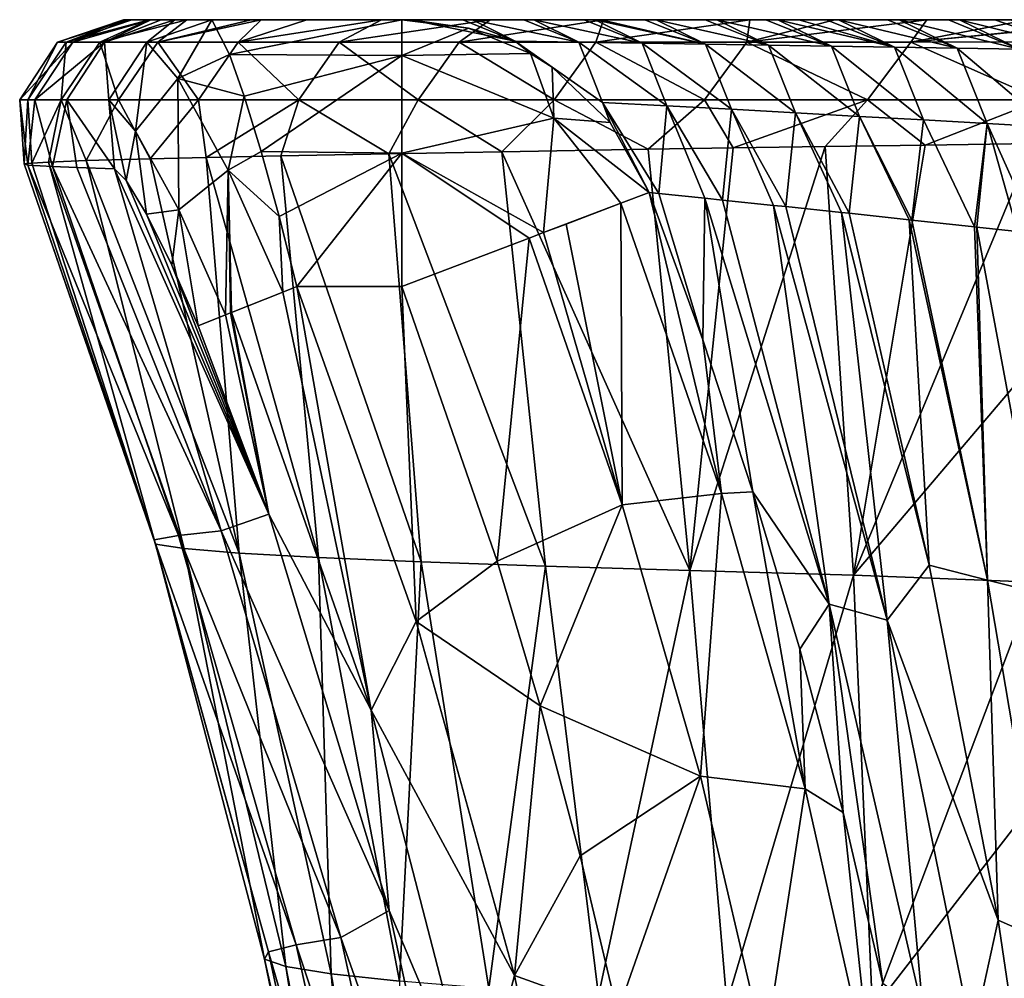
# Model space of a CAD drawing. Header units: millimetres. Extents: x -350 to 350, y 0 to 877.
# Tile 36 of 63: x -350 to -258, y 570 to 660. Entities that reach past the tile are written whole.
import ezdxf

# ---------------------------------------------------------------- set-up
doc = ezdxf.new("R2010")
doc.units = ezdxf.units.MM
doc.header["$LTSCALE"] = 41.718519
for name, color, linetype in [('38', 7, 'CONTINUOUS'), ('40', 7, 'CONTINUOUS'), ('42', 7, 'CONTINUOUS'), ('43', 7, 'CONTINUOUS'), ('46', 7, 'CONTINUOUS'), ('49', 7, 'CONTINUOUS'), ('50', 7, 'CONTINUOUS'), ('51', 7, 'CONTINUOUS'), ('59', 7, 'CONTINUOUS'), ('60', 7, 'CONTINUOUS'), ('61', 7, 'CONTINUOUS')]:
    doc.layers.add(name, color=color, linetype=linetype)

msp = doc.modelspace()

# ---------------------------------------------------------------- linework, layer by layer
at = {"layer": '38', "linetype": 'Continuous'}
for points in [[(-304.784, 647.635, -394.41), (-300.716, 608.8, -379.096), (-315.368, 647.448, -362.345), (-304.784, 647.635, -394.41)], [(-291.097, 647.859, -431.281), (-287.171, 608.387, -419.329), (-304.784, 647.635, -394.41), (-291.097, 647.859, -431.281)], [(-287.171, 608.387, -419.329), (-300.716, 608.8, -379.096), (-304.784, 647.635, -394.41), (-287.171, 608.387, -419.329)], [(-283.136, 647.982, -451.04), (-287.171, 608.387, -419.329), (-291.097, 647.859, -431.281), (-283.136, 647.982, -451.04)], [(-271.858, 607.974, -459.626), (-287.171, 608.387, -419.329), (-274.505, 648.112, -471.397), (-271.858, 607.974, -459.626)], [(-274.505, 648.112, -471.397), (-287.171, 608.387, -419.329), (-283.136, 647.982, -451.04), (-274.505, 648.112, -471.397)], [(-265.149, 648.248, -492.439), (-271.858, 607.974, -459.626), (-274.505, 648.112, -471.397), (-265.149, 648.248, -492.439)], [(-254.962, 627.844, -506.838), (-271.858, 607.974, -459.626), (-255.046, 648.39, -514.184), (-254.962, 627.844, -506.838)], [(-255.046, 648.39, -514.184), (-271.858, 607.974, -459.626), (-265.149, 648.248, -492.439), (-255.046, 648.39, -514.184)], [(-347.255, 646.662, -204.092), (-337.238, 610.865, -176.105), (-348.834, 646.571, -181.043), (-347.255, 646.662, -204.092)], [(-343.74, 646.799, -235.962), (-334.541, 610.452, -217.211), (-347.255, 646.662, -204.092), (-343.74, 646.799, -235.962)], [(-334.541, 610.452, -217.211), (-337.238, 610.865, -176.105), (-347.255, 646.662, -204.092), (-334.541, 610.452, -217.211)], [(-337.729, 646.973, -273.141), (-329.406, 610.039, -257.984), (-343.74, 646.799, -235.962), (-337.729, 646.973, -273.141)], [(-329.406, 610.039, -257.984), (-334.541, 610.452, -217.211), (-343.74, 646.799, -235.962), (-329.406, 610.039, -257.984)], [(-332.503, 647.1, -298.419), (-329.406, 610.039, -257.984), (-337.729, 646.973, -273.141), (-332.503, 647.1, -298.419)], [(-325.505, 647.251, -327.05), (-321.968, 609.626, -298.503), (-332.503, 647.1, -298.419), (-325.505, 647.251, -327.05)], [(-321.968, 609.626, -298.503), (-329.406, 610.039, -257.984), (-332.503, 647.1, -298.419), (-321.968, 609.626, -298.503)], [(-315.368, 647.448, -362.345), (-312.36, 609.213, -338.847), (-325.505, 647.251, -327.05), (-315.368, 647.448, -362.345)], [(-312.36, 609.213, -338.847), (-321.968, 609.626, -298.503), (-325.505, 647.251, -327.05), (-312.36, 609.213, -338.847)], [(-300.716, 608.8, -379.096), (-312.36, 609.213, -338.847), (-315.368, 647.448, -362.345), (-300.716, 608.8, -379.096)], [(-348.834, 646.571, -181.043), (-337.238, 610.865, -176.105), (-349.527, 646.5, -161.647), (-348.834, 646.571, -181.043)], [(-337.238, 610.865, -176.105), (-337.365, 611.277, -134.588), (-349.527, 646.5, -161.647), (-337.238, 610.865, -176.105)], [(-349.527, 646.5, -161.647), (-337.365, 611.277, -134.588), (-349.201, 646.371, -123.341), (-349.527, 646.5, -161.647)], [(-337.365, 611.277, -134.588), (-335.076, 611.69, -92.694), (-349.201, 646.371, -123.341), (-337.365, 611.277, -134.588)], [(-349.201, 646.371, -123.341), (-335.076, 611.69, -92.694), (-346.899, 646.237, -83.742), (-349.201, 646.371, -123.341)], [(-335.076, 611.69, -92.694), (-331.1, 612.103, -50.687), (-346.899, 646.237, -83.742), (-335.076, 611.69, -92.694)], [(-346.899, 646.237, -83.742), (-331.1, 612.103, -50.687), (-344.621, 646.148, -57.765), (-346.899, 646.237, -83.742)], [(-331.1, 612.103, -50.687), (-341.093, 646.028, -24.006), (-344.621, 646.148, -57.765), (-331.1, 612.103, -50.687)], [(-339.987, 644.921, -18.324), (-341.093, 646.028, -24.006), (-326.632, 613.666, -8.835), (-339.987, 644.921, -18.324)], [(-326.632, 613.666, -8.835), (-341.093, 646.028, -24.006), (-331.1, 612.103, -50.687), (-326.632, 613.666, -8.835)], [(-338.09, 641.786, -13.452), (-339.987, 644.921, -18.324), (-326.632, 613.666, -8.835), (-338.09, 641.786, -13.452)], [(-335.695, 637.008, -10.113), (-338.09, 641.786, -13.452), (-326.632, 613.666, -8.835), (-335.695, 637.008, -10.113)], [(-333.24, 631.319, -8.909), (-335.695, 637.008, -10.113), (-326.632, 613.666, -8.835), (-333.24, 631.319, -8.909)], [(-254.911, 607.321, -499.987), (-271.858, 607.974, -459.626), (-254.962, 627.844, -506.838), (-254.911, 607.321, -499.987)], [(-326.632, 613.666, -8.835), (-331.1, 612.103, -50.687), (-315.365, 576.545, -8.74), (-326.632, 613.666, -8.835)], [(-335.076, 611.69, -92.694), (-337.365, 611.277, -134.588), (-324.055, 573.348, -90.437), (-335.076, 611.69, -92.694)], [(-331.1, 612.103, -50.687), (-335.076, 611.69, -92.694), (-319.889, 574.029, -49.527), (-331.1, 612.103, -50.687)], [(-335.076, 611.69, -92.694), (-324.055, 573.348, -90.437), (-319.889, 574.029, -49.527), (-335.076, 611.69, -92.694)], [(-315.365, 576.545, -8.74), (-331.1, 612.103, -50.687), (-319.889, 574.029, -49.527), (-315.365, 576.545, -8.74)], [(-337.365, 611.277, -134.588), (-337.238, 610.865, -176.105), (-326.66, 572.667, -131.243), (-337.365, 611.277, -134.588)], [(-337.365, 611.277, -134.588), (-326.66, 572.667, -131.243), (-324.055, 573.348, -90.437), (-337.365, 611.277, -134.588)], [(-337.238, 610.865, -176.105), (-334.541, 610.452, -217.211), (-327.032, 571.985, -171.701), (-337.238, 610.865, -176.105)], [(-337.238, 610.865, -176.105), (-327.032, 571.985, -171.701), (-326.66, 572.667, -131.243), (-337.238, 610.865, -176.105)], [(-334.541, 610.452, -217.211), (-329.406, 610.039, -257.984), (-325.031, 571.304, -211.778), (-334.541, 610.452, -217.211)], [(-334.541, 610.452, -217.211), (-325.031, 571.304, -211.778), (-327.032, 571.985, -171.701), (-334.541, 610.452, -217.211)], [(-329.406, 610.039, -257.984), (-321.968, 609.626, -298.503), (-320.778, 570.623, -251.548), (-329.406, 610.039, -257.984)], [(-329.406, 610.039, -257.984), (-320.778, 570.623, -251.548), (-325.031, 571.304, -211.778), (-329.406, 610.039, -257.984)], [(-321.968, 609.626, -298.503), (-312.36, 609.213, -338.847), (-314.397, 569.941, -291.083), (-321.968, 609.626, -298.503)], [(-321.968, 609.626, -298.503), (-314.397, 569.941, -291.083), (-320.778, 570.623, -251.548), (-321.968, 609.626, -298.503)], [(-312.36, 609.213, -338.847), (-306.012, 569.26, -330.457), (-314.397, 569.941, -291.083), (-312.36, 609.213, -338.847)], [(-312.36, 609.213, -338.847), (-300.716, 608.8, -379.096), (-306.012, 569.26, -330.457), (-312.36, 609.213, -338.847)], [(-300.716, 608.8, -379.096), (-295.747, 568.579, -369.744), (-306.012, 569.26, -330.457), (-300.716, 608.8, -379.096)], [(-300.716, 608.8, -379.096), (-287.171, 608.387, -419.329), (-295.747, 568.579, -369.744), (-300.716, 608.8, -379.096)], [(-287.171, 608.387, -419.329), (-283.725, 567.898, -409.016), (-295.747, 568.579, -369.744), (-287.171, 608.387, -419.329)], [(-287.171, 608.387, -419.329), (-271.858, 607.974, -459.626), (-283.725, 567.898, -409.016), (-287.171, 608.387, -419.329)], [(-271.858, 607.974, -459.626), (-270.071, 567.216, -448.346), (-283.725, 567.898, -409.016), (-271.858, 607.974, -459.626)], [(-271.858, 607.974, -459.626), (-254.911, 607.321, -499.987), (-270.071, 567.216, -448.346), (-271.858, 607.974, -459.626)], [(-270.071, 567.216, -448.346), (-254.911, 607.321, -499.987), (-254.893, 586.796, -493.621), (-270.071, 567.216, -448.346)], [(-254.908, 566.284, -487.739), (-270.071, 567.216, -448.346), (-254.893, 586.796, -493.621), (-254.908, 566.284, -487.739)], [(-306.677, 536.679, -8.722), (-315.365, 576.545, -8.74), (-319.889, 574.029, -49.527), (-306.677, 536.679, -8.722)], [(-324.055, 573.348, -90.437), (-311.491, 535.439, -48.547), (-319.889, 574.029, -49.527), (-324.055, 573.348, -90.437)], [(-311.491, 535.439, -48.547), (-306.677, 536.679, -8.722), (-319.889, 574.029, -49.527), (-311.491, 535.439, -48.547)], [(-326.66, 572.667, -131.243), (-315.604, 534.522, -88.516), (-324.055, 573.348, -90.437), (-326.66, 572.667, -131.243)], [(-315.604, 534.522, -88.516), (-311.491, 535.439, -48.547), (-324.055, 573.348, -90.437), (-315.604, 534.522, -88.516)], [(-327.032, 571.985, -171.701), (-318.282, 533.604, -128.388), (-326.66, 572.667, -131.243), (-327.032, 571.985, -171.701)], [(-318.91, 532.687, -167.94), (-318.282, 533.604, -128.388), (-327.032, 571.985, -171.701), (-318.91, 532.687, -167.94)], [(-325.031, 571.304, -211.778), (-318.91, 532.687, -167.94), (-327.032, 571.985, -171.701), (-325.031, 571.304, -211.778)], [(-318.282, 533.604, -128.388), (-315.604, 534.522, -88.516), (-326.66, 572.667, -131.243), (-318.282, 533.604, -128.388)], [(-317.361, 531.77, -207.143), (-318.91, 532.687, -167.94), (-325.031, 571.304, -211.778), (-317.361, 531.77, -207.143)], [(-320.778, 570.623, -251.548), (-317.361, 531.77, -207.143), (-325.031, 571.304, -211.778), (-320.778, 570.623, -251.548)], [(-313.746, 530.853, -246.064), (-317.361, 531.77, -207.143), (-320.778, 570.623, -251.548), (-313.746, 530.853, -246.064)], [(-314.397, 569.941, -291.083), (-313.746, 530.853, -246.064), (-320.778, 570.623, -251.548), (-314.397, 569.941, -291.083)]]:
    msp.add_3dface(points, dxfattribs=at)
at = {"layer": '40', "linetype": 'Continuous'}
for points in [[(-290.098, 643.718, -27.777), (-291.003, 643.81, -21.688), (-285.975, 630.022, -21.866), (-290.098, 643.718, -27.777)], [(-285.784, 643.276, -56.851), (-290.098, 643.718, -27.777), (-285.975, 630.022, -21.866), (-285.784, 643.276, -56.851)], [(-281.269, 615.782, -22.039), (-285.784, 643.276, -56.851), (-285.975, 630.022, -21.866), (-281.269, 615.782, -22.039)], [(-274.133, 605.263, -55.41), (-285.784, 643.276, -56.851), (-281.269, 615.782, -22.039), (-274.133, 605.263, -55.41)], [(-285.784, 643.276, -56.851), (-274.133, 605.263, -55.41), (-284.117, 643.104, -68.11), (-285.784, 643.276, -56.851)], [(-274.133, 605.263, -55.41), (-279.359, 642.609, -100.335), (-284.117, 643.104, -68.11), (-274.133, 605.263, -55.41)], [(-274.133, 605.263, -55.41), (-268.7, 603.763, -97.803), (-279.359, 642.609, -100.335), (-274.133, 605.263, -55.41)], [(-268.7, 603.763, -97.803), (-278.176, 642.485, -108.369), (-279.359, 642.609, -100.335), (-268.7, 603.763, -97.803)], [(-272.98, 641.936, -143.733), (-278.176, 642.485, -108.369), (-268.7, 603.763, -97.803), (-272.98, 641.936, -143.733)], [(-264.757, 608.887, -140.723), (-272.271, 641.861, -148.567), (-272.98, 641.936, -143.733), (-264.757, 608.887, -140.723)], [(-264.757, 608.887, -140.723), (-272.98, 641.936, -143.733), (-268.7, 603.763, -97.803), (-264.757, 608.887, -140.723)], [(-266.629, 641.258, -187.165), (-272.271, 641.861, -148.567), (-264.757, 608.887, -140.723), (-266.629, 641.258, -187.165)], [(-266.629, 641.258, -187.165), (-259.293, 607.506, -183.175), (-266.39, 641.233, -188.8), (-266.629, 641.258, -187.165)], [(-259.293, 607.506, -183.175), (-266.629, 641.258, -187.165), (-264.757, 608.887, -140.723), (-259.293, 607.506, -183.175)], [(-259.293, 607.506, -183.175), (-260.526, 640.6, -229.113), (-266.39, 641.233, -188.8), (-259.293, 607.506, -183.175)], [(-260.298, 640.575, -230.685), (-260.526, 640.6, -229.113), (-259.293, 607.506, -183.175), (-260.298, 640.575, -230.685)], [(-260.298, 640.575, -230.685), (-253.892, 606.144, -225.571), (-256.474, 640.16, -257.089), (-260.298, 640.575, -230.685)], [(-253.892, 606.144, -225.571), (-260.298, 640.575, -230.685), (-259.293, 607.506, -183.175), (-253.892, 606.144, -225.571)], [(-276.887, 601.036, -22.206), (-274.133, 605.263, -55.41), (-281.269, 615.782, -22.039), (-276.887, 601.036, -22.206)], [(-258.29, 575.642, -137.91), (-264.757, 608.887, -140.723), (-268.7, 603.763, -97.803), (-258.29, 575.642, -137.91)], [(-258.29, 575.642, -137.91), (-259.293, 607.506, -183.175), (-264.757, 608.887, -140.723), (-258.29, 575.642, -137.91)], [(-253.562, 573.569, -179.472), (-253.892, 606.144, -225.571), (-259.293, 607.506, -183.175), (-253.562, 573.569, -179.472)], [(-253.562, 573.569, -179.472), (-259.293, 607.506, -183.175), (-258.29, 575.642, -137.91), (-253.562, 573.569, -179.472)], [(-272.834, 585.723, -22.366), (-274.133, 605.263, -55.41), (-276.887, 601.036, -22.206), (-272.834, 585.723, -22.366)], [(-265.316, 566.975, -54.156), (-274.133, 605.263, -55.41), (-269.111, 569.753, -22.517), (-265.316, 566.975, -54.156)], [(-274.133, 605.263, -55.41), (-265.316, 566.975, -54.156), (-268.7, 603.763, -97.803), (-274.133, 605.263, -55.41)], [(-269.111, 569.753, -22.517), (-274.133, 605.263, -55.41), (-272.834, 585.723, -22.366), (-269.111, 569.753, -22.517)], [(-265.316, 566.975, -54.156), (-260.695, 564.651, -95.565), (-268.7, 603.763, -97.803), (-265.316, 566.975, -54.156)], [(-260.695, 564.651, -95.565), (-258.29, 575.642, -137.91), (-268.7, 603.763, -97.803), (-260.695, 564.651, -95.565)], [(-253.374, 542.294, -135.473), (-258.29, 575.642, -137.91), (-260.695, 564.651, -95.565), (-253.374, 542.294, -135.473)], [(-253.374, 542.294, -135.473), (-253.562, 573.569, -179.472), (-258.29, 575.642, -137.91), (-253.374, 542.294, -135.473)]]:
    msp.add_3dface(points, dxfattribs=at)
at = {"layer": '42', "linetype": 'Continuous'}
for points in [[(-340.237, 660, -157.437), (-324.339, 660, -189.806), (-340.159, 660, -161.567), (-340.237, 660, -157.437)], [(-324.339, 660, -189.806), (-340.237, 660, -157.437), (-295.486, 660, -156.078), (-324.339, 660, -189.806)], [(-295.486, 660, -156.078), (-340.237, 660, -157.437), (-309.182, 660, -128.003), (-295.486, 660, -156.078)], [(-309.182, 660, -128.003), (-340.237, 660, -157.437), (-339.891, 660, -123.745), (-309.182, 660, -128.003)], [(-340.159, 660, -161.567), (-324.339, 660, -189.806), (-339.445, 660, -180.706), (-340.159, 660, -161.567)], [(-322.877, 660, -99.922), (-309.182, 660, -128.003), (-339.891, 660, -123.745), (-322.877, 660, -99.922)], [(-337.665, 660, -84.498), (-322.877, 660, -99.922), (-339.891, 660, -123.745), (-337.665, 660, -84.498)], [(-339.445, 660, -180.706), (-324.339, 660, -189.806), (-337.845, 660, -203.502), (-339.445, 660, -180.706)], [(-324.339, 660, -189.806), (-308.548, 660, -222.183), (-337.845, 660, -203.502), (-324.339, 660, -189.806)], [(-337.845, 660, -203.502), (-308.548, 660, -222.183), (-334.301, 660, -235.059), (-337.845, 660, -203.502)], [(-336.71, 660, -72.734), (-322.877, 660, -99.922), (-337.665, 660, -84.498), (-336.71, 660, -72.734)], [(-322.877, 660, -99.922), (-336.71, 660, -72.734), (-307.539, 660, -71.386), (-322.877, 660, -99.922)], [(-307.539, 660, -71.386), (-336.71, 660, -72.734), (-308.443, 660, -65.049), (-307.539, 660, -71.386)], [(-308.443, 660, -65.049), (-336.71, 660, -72.734), (-335.437, 660, -58.671), (-308.443, 660, -65.049)], [(-313.294, 660, -31.083), (-308.443, 660, -65.049), (-335.437, 660, -58.671), (-313.294, 660, -31.083)], [(-331.97, 660, -25), (-313.294, 660, -31.083), (-335.437, 660, -58.671), (-331.97, 660, -25)], [(-308.548, 660, -222.183), (-292.757, 660, -254.559), (-334.301, 660, -235.059), (-308.548, 660, -222.183)], [(-334.301, 660, -235.059), (-292.757, 660, -254.559), (-328.29, 660, -271.762), (-334.301, 660, -235.059)], [(-314.164, 660, -25), (-313.294, 660, -31.083), (-331.97, 660, -25), (-314.164, 660, -25)], [(-292.757, 660, -254.559), (-327.347, 660, -276.612), (-328.29, 660, -271.762), (-292.757, 660, -254.559)], [(-327.347, 660, -276.612), (-310.096, 660, -311.888), (-323.067, 660, -296.758), (-327.347, 660, -276.612)], [(-310.096, 660, -311.888), (-327.347, 660, -276.612), (-276.969, 660, -286.903), (-310.096, 660, -311.888)], [(-276.969, 660, -286.903), (-327.347, 660, -276.612), (-292.757, 660, -254.559), (-276.969, 660, -286.903)], [(-308.548, 660, -222.183), (-324.339, 660, -189.806), (-290.348, 660, -192.291), (-308.548, 660, -222.183)], [(-290.348, 660, -192.291), (-324.339, 660, -189.806), (-291.401, 660, -184.862), (-290.348, 660, -192.291)], [(-291.401, 660, -184.862), (-324.339, 660, -189.806), (-295.486, 660, -156.078), (-291.401, 660, -184.862)], [(-323.067, 660, -296.758), (-310.096, 660, -311.888), (-316.056, 660, -325.164), (-323.067, 660, -296.758)], [(-309.182, 660, -128.003), (-322.877, 660, -99.922), (-301.797, 660, -111.688), (-309.182, 660, -128.003)], [(-301.797, 660, -111.688), (-322.877, 660, -99.922), (-302.745, 660, -105.03), (-301.797, 660, -111.688)], [(-302.745, 660, -105.03), (-322.877, 660, -99.922), (-307.539, 660, -71.386), (-302.745, 660, -105.03)], [(-310.096, 660, -311.888), (-292.934, 660, -347.075), (-316.056, 660, -325.164), (-310.096, 660, -311.888)], [(-316.056, 660, -325.164), (-292.934, 660, -347.075), (-305.9, 660, -360.24), (-316.056, 660, -325.164)], [(-292.934, 660, -347.075), (-310.096, 660, -311.888), (-273.26, 660, -313.213), (-292.934, 660, -347.075)], [(-273.26, 660, -313.213), (-310.096, 660, -311.888), (-274.382, 660, -305.249), (-273.26, 660, -313.213)], [(-274.382, 660, -305.249), (-310.096, 660, -311.888), (-276.969, 660, -286.903), (-274.382, 660, -305.249)], [(-295.486, 660, -156.078), (-309.182, 660, -128.003), (-296.067, 660, -151.987), (-295.486, 660, -156.078)], [(-296.067, 660, -151.987), (-309.182, 660, -128.003), (-297.069, 660, -144.932), (-296.067, 660, -151.987)], [(-297.069, 660, -144.932), (-309.182, 660, -128.003), (-301.797, 660, -111.688), (-297.069, 660, -144.932)], [(-292.757, 660, -254.559), (-308.548, 660, -222.183), (-284.64, 660, -232.6), (-292.757, 660, -254.559)], [(-284.64, 660, -232.6), (-308.548, 660, -222.183), (-285.737, 660, -224.845), (-284.64, 660, -232.6)], [(-285.737, 660, -224.845), (-308.548, 660, -222.183), (-290.348, 660, -192.291), (-285.737, 660, -224.845)], [(-292.934, 660, -347.075), (-275.773, 660, -382.262), (-305.9, 660, -360.24), (-292.934, 660, -347.075)], [(-305.9, 660, -360.24), (-275.773, 660, -382.262), (-295.273, 660, -392.154), (-305.9, 660, -360.24)], [(-275.773, 660, -382.262), (-258.615, 660, -417.412), (-295.273, 660, -392.154), (-275.773, 660, -382.262)], [(-295.273, 660, -392.154), (-258.615, 660, -417.412), (-281.558, 660, -428.835), (-295.273, 660, -392.154)], [(-275.773, 660, -382.262), (-292.934, 660, -347.075), (-267.587, 660, -353.518), (-275.773, 660, -382.262)], [(-267.587, 660, -353.518), (-292.934, 660, -347.075), (-268.678, 660, -345.763), (-267.587, 660, -353.518)], [(-268.678, 660, -345.763), (-292.934, 660, -347.075), (-273.26, 660, -313.213), (-268.678, 660, -345.763)], [(-276.969, 660, -286.903), (-292.757, 660, -254.559), (-278.946, 660, -272.899), (-276.969, 660, -286.903)], [(-278.946, 660, -272.899), (-292.757, 660, -254.559), (-280.067, 660, -264.959), (-278.946, 660, -272.899)], [(-280.067, 660, -264.959), (-292.757, 660, -254.559), (-284.64, 660, -232.6), (-280.067, 660, -264.959)], [(-257.169, 660, -427.729), (-256.269, 660, -434.147), (-281.558, 660, -428.835), (-257.169, 660, -427.729)], [(-281.558, 660, -428.835), (-256.269, 660, -434.147), (-273.599, 660, -448.466), (-281.558, 660, -428.835)], [(-258.615, 660, -417.412), (-257.169, 660, -427.729), (-281.558, 660, -428.835), (-258.615, 660, -417.412)], [(-258.615, 660, -417.412), (-275.773, 660, -382.262), (-261.923, 660, -393.833), (-258.615, 660, -417.412)], [(-261.923, 660, -393.833), (-275.773, 660, -382.262), (-262.941, 660, -386.581), (-261.923, 660, -393.833)], [(-262.941, 660, -386.581), (-275.773, 660, -382.262), (-267.587, 660, -353.518), (-262.941, 660, -386.581)], [(-256.269, 660, -434.147), (-251.346, 660, -469.316), (-273.599, 660, -448.466), (-256.269, 660, -434.147)], [(-273.599, 660, -448.466), (-251.346, 660, -469.316), (-264.97, 660, -468.697), (-273.599, 660, -448.466)], [(-251.346, 660, -469.316), (-250.624, 660, -474.473), (-264.97, 660, -468.697), (-251.346, 660, -469.316)], [(-264.97, 660, -468.697), (-250.624, 660, -474.473), (-255.597, 660, -489.648), (-264.97, 660, -468.697)]]:
    msp.add_3dface(points, dxfattribs=at)
at = {"layer": '43', "linetype": 'Continuous'}
for points in [[(-312.824, 603.622), (-314.164, 635), (-324.006, 635), (-312.824, 603.622)], [(-305.243, 609.27), (-314.164, 635), (-312.824, 603.622), (-305.243, 609.27)], [(-301.202, 595.728), (-305.243, 609.27), (-312.824, 603.622), (-301.202, 595.728)], [(-303.615, 570.458), (-301.202, 595.728), (-312.824, 603.622), (-303.615, 570.458)], [(-297.445, 581.663), (-301.202, 595.728), (-303.615, 570.458), (-297.445, 581.663)], [(-293.973, 566.993), (-297.445, 581.663), (-303.615, 570.458), (-293.973, 566.993)], [(-296.288, 534.865), (-293.973, 566.993), (-303.615, 570.458), (-296.288, 534.865)]]:
    msp.add_3dface(points, dxfattribs=at)
at = {"layer": '46', "linetype": 'Continuous'}
for points in [[(-314.164, 660, -25), (-331.97, 660, -25), (-330.304, 656.74, -12.657), (-314.164, 660, -25)], [(-314.164, 656.651, -12.5), (-314.164, 660, -25), (-330.304, 656.74, -12.657), (-314.164, 656.651, -12.5)], [(-328.945, 652.83, -7.476), (-314.164, 656.651, -12.5), (-330.304, 656.74, -12.657), (-328.945, 652.83, -7.476)], [(-327.353, 647.655, -3.439), (-314.164, 656.651, -12.5), (-328.945, 652.83, -7.476), (-327.353, 647.655, -3.439)], [(-314.164, 647.5, -3.349), (-314.164, 656.651, -12.5), (-327.353, 647.655, -3.439), (-314.164, 647.5, -3.349)], [(-325.66, 641.565, -0.877), (-314.164, 647.5, -3.349), (-327.353, 647.655, -3.439), (-325.66, 641.565, -0.877)], [(-324.006, 635), (-314.164, 647.5, -3.349), (-325.66, 641.565, -0.877), (-324.006, 635)], [(-324.006, 635), (-314.164, 635), (-314.164, 647.5, -3.349), (-324.006, 635)]]:
    msp.add_3dface(points, dxfattribs=at)
at = {"layer": '49', "linetype": 'Continuous'}
for points in [[(-340.237, 660, -157.437), (-340.159, 660, -161.567), (-346.405, 657.905, -141.02), (-340.237, 660, -157.437)], [(-339.891, 660, -123.745), (-340.237, 660, -157.437), (-346.405, 657.905, -141.02), (-339.891, 660, -123.745)], [(-346.405, 657.905, -141.02), (-340.159, 660, -161.567), (-345.609, 657.905, -180.098), (-346.405, 657.905, -141.02)], [(-344.994, 657.905, -101.99), (-339.891, 660, -123.745), (-346.405, 657.905, -141.02), (-344.994, 657.905, -101.99)], [(-340.159, 660, -161.567), (-339.445, 660, -180.706), (-345.609, 657.905, -180.098), (-340.159, 660, -161.567)], [(-339.445, 660, -180.706), (-337.845, 660, -203.502), (-345.609, 657.905, -180.098), (-339.445, 660, -180.706)], [(-345.609, 657.905, -180.098), (-337.845, 660, -203.502), (-342.451, 657.905, -219.053), (-345.609, 657.905, -180.098)], [(-337.665, 660, -84.498), (-339.891, 660, -123.745), (-344.994, 657.905, -101.99), (-337.665, 660, -84.498)], [(-342.002, 657.905, -63.098), (-337.665, 660, -84.498), (-344.994, 657.905, -101.99), (-342.002, 657.905, -63.098)], [(-337.845, 660, -203.502), (-334.301, 660, -235.059), (-342.451, 657.905, -219.053), (-337.845, 660, -203.502)], [(-342.451, 657.905, -219.053), (-334.301, 660, -235.059), (-337.033, 657.905, -257.749), (-342.451, 657.905, -219.053)], [(-336.71, 660, -72.734), (-337.665, 660, -84.498), (-342.002, 657.905, -63.098), (-336.71, 660, -72.734)], [(-335.437, 660, -58.671), (-336.71, 660, -72.734), (-342.002, 657.905, -63.098), (-335.437, 660, -58.671)], [(-338.058, 657.905, -24.336), (-335.437, 660, -58.671), (-342.002, 657.905, -63.098), (-338.058, 657.905, -24.336)], [(-331.97, 660, -25), (-335.437, 660, -58.671), (-338.058, 657.905, -24.336), (-331.97, 660, -25)], [(-328.29, 660, -271.762), (-327.347, 660, -276.612), (-337.033, 657.905, -257.749), (-328.29, 660, -271.762)], [(-337.033, 657.905, -257.749), (-327.347, 660, -276.612), (-329.497, 657.905, -296.077), (-337.033, 657.905, -257.749)], [(-334.301, 660, -235.059), (-328.29, 660, -271.762), (-337.033, 657.905, -257.749), (-334.301, 660, -235.059)], [(-327.347, 660, -276.612), (-323.067, 660, -296.758), (-329.497, 657.905, -296.077), (-327.347, 660, -276.612)], [(-323.067, 660, -296.758), (-316.056, 660, -325.164), (-329.497, 657.905, -296.077), (-323.067, 660, -296.758)], [(-329.497, 657.905, -296.077), (-316.056, 660, -325.164), (-320.018, 657.905, -333.959), (-329.497, 657.905, -296.077)], [(-316.056, 660, -325.164), (-305.9, 660, -360.24), (-320.018, 657.905, -333.959), (-316.056, 660, -325.164)], [(-320.018, 657.905, -333.959), (-305.9, 660, -360.24), (-308.786, 657.905, -371.345), (-320.018, 657.905, -333.959)], [(-305.9, 660, -360.24), (-295.273, 660, -392.154), (-308.786, 657.905, -371.345), (-305.9, 660, -360.24)], [(-308.786, 657.905, -371.345), (-295.273, 660, -392.154), (-295.995, 657.905, -408.213), (-308.786, 657.905, -371.345)], [(-295.273, 660, -392.154), (-281.558, 660, -428.835), (-295.995, 657.905, -408.213), (-295.273, 660, -392.154)], [(-295.995, 657.905, -408.213), (-281.558, 660, -428.835), (-281.836, 657.905, -444.564), (-295.995, 657.905, -408.213)], [(-281.558, 660, -428.835), (-273.599, 660, -448.466), (-281.836, 657.905, -444.564), (-281.558, 660, -428.835)], [(-273.599, 660, -448.466), (-264.97, 660, -468.697), (-281.836, 657.905, -444.564), (-273.599, 660, -448.466)], [(-281.836, 657.905, -444.564), (-264.97, 660, -468.697), (-266.49, 657.905, -480.415), (-281.836, 657.905, -444.564)], [(-255.597, 660, -489.648), (-245.473, 660, -511.33), (-266.49, 657.905, -480.415), (-255.597, 660, -489.648)], [(-266.49, 657.905, -480.415), (-245.473, 660, -511.33), (-244.9, 659.998, -513.021), (-266.49, 657.905, -480.415)], [(-264.97, 660, -468.697), (-255.597, 660, -489.648), (-266.49, 657.905, -480.415), (-264.97, 660, -468.697)], [(-250.018, 657.931, -515.947), (-266.49, 657.905, -480.415), (-244.9, 659.998, -513.021), (-250.018, 657.931, -515.947)], [(-344.994, 657.905, -101.99), (-346.405, 657.905, -141.02), (-349.961, 652.486, -140.494), (-344.994, 657.905, -101.99)], [(-344.994, 657.905, -101.99), (-349.961, 652.486, -140.494), (-348.531, 652.486, -101.454), (-344.994, 657.905, -101.99)], [(-346.405, 657.905, -141.02), (-349.199, 652.486, -179.627), (-349.961, 652.486, -140.494), (-346.405, 657.905, -141.02)], [(-346.405, 657.905, -141.02), (-345.609, 657.905, -180.098), (-349.199, 652.486, -179.627), (-346.405, 657.905, -141.02)], [(-345.609, 657.905, -180.098), (-346.081, 652.486, -218.634), (-349.199, 652.486, -179.627), (-345.609, 657.905, -180.098)], [(-342.002, 657.905, -63.098), (-344.994, 657.905, -101.99), (-348.531, 652.486, -101.454), (-342.002, 657.905, -63.098)], [(-342.002, 657.905, -63.098), (-348.531, 652.486, -101.454), (-345.534, 652.486, -62.61), (-342.002, 657.905, -63.098)], [(-345.609, 657.905, -180.098), (-342.451, 657.905, -219.053), (-346.081, 652.486, -218.634), (-345.609, 657.905, -180.098)], [(-342.451, 657.905, -219.053), (-340.707, 652.486, -257.376), (-346.081, 652.486, -218.634), (-342.451, 657.905, -219.053)], [(-342.002, 657.905, -63.098), (-345.534, 652.486, -62.61), (-341.599, 652.486, -23.95), (-342.002, 657.905, -63.098)], [(-342.451, 657.905, -219.053), (-337.033, 657.905, -257.749), (-340.707, 652.486, -257.376), (-342.451, 657.905, -219.053)], [(-338.058, 657.905, -24.336), (-342.002, 657.905, -63.098), (-341.599, 652.486, -23.95), (-338.058, 657.905, -24.336)], [(-337.033, 657.905, -257.749), (-333.222, 652.486, -295.742), (-340.707, 652.486, -257.376), (-337.033, 657.905, -257.749)], [(-337.033, 657.905, -257.749), (-329.497, 657.905, -296.077), (-333.222, 652.486, -295.742), (-337.033, 657.905, -257.749)], [(-329.497, 657.905, -296.077), (-323.798, 652.486, -333.65), (-333.222, 652.486, -295.742), (-329.497, 657.905, -296.077)], [(-329.497, 657.905, -296.077), (-320.018, 657.905, -333.959), (-323.798, 652.486, -333.65), (-329.497, 657.905, -296.077)], [(-320.018, 657.905, -333.959), (-312.625, 652.486, -371.05), (-323.798, 652.486, -333.65), (-320.018, 657.905, -333.959)], [(-320.018, 657.905, -333.959), (-308.786, 657.905, -371.345), (-312.625, 652.486, -371.05), (-320.018, 657.905, -333.959)], [(-308.786, 657.905, -371.345), (-299.898, 652.486, -407.919), (-312.625, 652.486, -371.05), (-308.786, 657.905, -371.345)], [(-308.786, 657.905, -371.345), (-295.995, 657.905, -408.213), (-299.898, 652.486, -407.919), (-308.786, 657.905, -371.345)], [(-295.995, 657.905, -408.213), (-285.808, 652.486, -444.258), (-299.898, 652.486, -407.919), (-295.995, 657.905, -408.213)], [(-295.995, 657.905, -408.213), (-281.836, 657.905, -444.564), (-285.808, 652.486, -444.258), (-295.995, 657.905, -408.213)], [(-281.836, 657.905, -444.564), (-270.536, 652.486, -480.085), (-285.808, 652.486, -444.258), (-281.836, 657.905, -444.564)], [(-281.836, 657.905, -444.564), (-266.49, 657.905, -480.415), (-270.536, 652.486, -480.085), (-281.836, 657.905, -444.564)], [(-266.49, 657.905, -480.415), (-254.257, 652.478, -515.418), (-270.536, 652.486, -480.085), (-266.49, 657.905, -480.415)], [(-250.018, 657.931, -515.947), (-254.257, 652.478, -515.418), (-266.49, 657.905, -480.415), (-250.018, 657.931, -515.947)], [(-349.527, 646.5, -161.647), (-349.201, 646.371, -123.341), (-349.961, 652.486, -140.494), (-349.527, 646.5, -161.647)], [(-349.199, 652.486, -179.627), (-349.527, 646.5, -161.647), (-349.961, 652.486, -140.494), (-349.199, 652.486, -179.627)], [(-349.961, 652.486, -140.494), (-349.201, 646.371, -123.341), (-348.531, 652.486, -101.454), (-349.961, 652.486, -140.494)], [(-348.834, 646.571, -181.043), (-349.527, 646.5, -161.647), (-349.199, 652.486, -179.627), (-348.834, 646.571, -181.043)], [(-349.201, 646.371, -123.341), (-346.899, 646.237, -83.742), (-348.531, 652.486, -101.454), (-349.201, 646.371, -123.341)], [(-346.081, 652.486, -218.634), (-348.834, 646.571, -181.043), (-349.199, 652.486, -179.627), (-346.081, 652.486, -218.634)], [(-347.255, 646.662, -204.092), (-348.834, 646.571, -181.043), (-346.081, 652.486, -218.634), (-347.255, 646.662, -204.092)], [(-348.531, 652.486, -101.454), (-346.899, 646.237, -83.742), (-345.534, 652.486, -62.61), (-348.531, 652.486, -101.454)], [(-343.74, 646.799, -235.962), (-347.255, 646.662, -204.092), (-346.081, 652.486, -218.634), (-343.74, 646.799, -235.962)], [(-346.899, 646.237, -83.742), (-344.621, 646.148, -57.765), (-345.534, 652.486, -62.61), (-346.899, 646.237, -83.742)], [(-340.707, 652.486, -257.376), (-343.74, 646.799, -235.962), (-346.081, 652.486, -218.634), (-340.707, 652.486, -257.376)], [(-344.621, 646.148, -57.765), (-341.093, 646.028, -24.006), (-345.534, 652.486, -62.61), (-344.621, 646.148, -57.765)], [(-345.534, 652.486, -62.61), (-341.093, 646.028, -24.006), (-341.599, 652.486, -23.95), (-345.534, 652.486, -62.61)], [(-337.729, 646.973, -273.141), (-343.74, 646.799, -235.962), (-340.707, 652.486, -257.376), (-337.729, 646.973, -273.141)], [(-333.222, 652.486, -295.742), (-337.729, 646.973, -273.141), (-340.707, 652.486, -257.376), (-333.222, 652.486, -295.742)], [(-332.503, 647.1, -298.419), (-337.729, 646.973, -273.141), (-333.222, 652.486, -295.742), (-332.503, 647.1, -298.419)], [(-323.798, 652.486, -333.65), (-332.503, 647.1, -298.419), (-333.222, 652.486, -295.742), (-323.798, 652.486, -333.65)], [(-325.505, 647.251, -327.05), (-332.503, 647.1, -298.419), (-323.798, 652.486, -333.65), (-325.505, 647.251, -327.05)], [(-315.368, 647.448, -362.345), (-325.505, 647.251, -327.05), (-323.798, 652.486, -333.65), (-315.368, 647.448, -362.345)], [(-312.625, 652.486, -371.05), (-315.368, 647.448, -362.345), (-323.798, 652.486, -333.65), (-312.625, 652.486, -371.05)], [(-304.784, 647.635, -394.41), (-315.368, 647.448, -362.345), (-312.625, 652.486, -371.05), (-304.784, 647.635, -394.41)], [(-299.898, 652.486, -407.919), (-304.784, 647.635, -394.41), (-312.625, 652.486, -371.05), (-299.898, 652.486, -407.919)], [(-291.097, 647.859, -431.281), (-304.784, 647.635, -394.41), (-299.898, 652.486, -407.919), (-291.097, 647.859, -431.281)], [(-285.808, 652.486, -444.258), (-291.097, 647.859, -431.281), (-299.898, 652.486, -407.919), (-285.808, 652.486, -444.258)], [(-283.136, 647.982, -451.04), (-291.097, 647.859, -431.281), (-285.808, 652.486, -444.258), (-283.136, 647.982, -451.04)], [(-270.536, 652.486, -480.085), (-283.136, 647.982, -451.04), (-285.808, 652.486, -444.258), (-270.536, 652.486, -480.085)], [(-274.505, 648.112, -471.397), (-283.136, 647.982, -451.04), (-270.536, 652.486, -480.085), (-274.505, 648.112, -471.397)], [(-265.149, 648.248, -492.439), (-274.505, 648.112, -471.397), (-270.536, 652.486, -480.085), (-265.149, 648.248, -492.439)], [(-254.257, 652.478, -515.418), (-265.149, 648.248, -492.439), (-270.536, 652.486, -480.085), (-254.257, 652.478, -515.418)], [(-255.046, 648.39, -514.184), (-265.149, 648.248, -492.439), (-254.257, 652.478, -515.418), (-255.046, 648.39, -514.184)]]:
    msp.add_3dface(points, dxfattribs=at)
at = {"layer": '50', "linetype": 'Continuous'}
for points in [[(-331.97, 660, -25), (-338.058, 657.905, -24.336), (-335.15, 654.49, -11.671), (-331.97, 660, -25)], [(-330.304, 656.74, -12.657), (-331.97, 660, -25), (-335.15, 654.49, -11.671), (-330.304, 656.74, -12.657)], [(-338.058, 657.905, -24.336), (-341.599, 652.486, -23.95), (-339.121, 649.572, -13.119), (-338.058, 657.905, -24.336)], [(-338.058, 657.905, -24.336), (-339.121, 649.572, -13.119), (-335.15, 654.49, -11.671), (-338.058, 657.905, -24.336)], [(-328.945, 652.83, -7.476), (-330.304, 656.74, -12.657), (-335.15, 654.49, -11.671), (-328.945, 652.83, -7.476)], [(-339.121, 649.572, -13.119), (-335.067, 642.183, -5.708), (-335.15, 654.49, -11.671), (-339.121, 649.572, -13.119)], [(-328.945, 652.83, -7.476), (-335.15, 654.49, -11.671), (-330.418, 645.899, -3.133), (-328.945, 652.83, -7.476)], [(-335.15, 654.49, -11.671), (-335.067, 642.183, -5.708), (-330.418, 645.899, -3.133), (-335.15, 654.49, -11.671)], [(-341.093, 646.028, -24.006), (-339.987, 644.921, -18.324), (-341.599, 652.486, -23.95), (-341.093, 646.028, -24.006)], [(-341.599, 652.486, -23.95), (-339.987, 644.921, -18.324), (-339.121, 649.572, -13.119), (-341.599, 652.486, -23.95)], [(-327.353, 647.655, -3.439), (-328.945, 652.83, -7.476), (-330.418, 645.899, -3.133), (-327.353, 647.655, -3.439)], [(-339.987, 644.921, -18.324), (-338.09, 641.786, -13.452), (-339.121, 649.572, -13.119), (-339.987, 644.921, -18.324)], [(-339.121, 649.572, -13.119), (-338.09, 641.786, -13.452), (-335.067, 642.183, -5.708), (-339.121, 649.572, -13.119)], [(-325.66, 641.565, -0.877), (-327.353, 647.655, -3.439), (-330.418, 645.899, -3.133), (-325.66, 641.565, -0.877)], [(-335.067, 642.183, -5.708), (-330.681, 632.339, -3.045), (-330.418, 645.899, -3.133), (-335.067, 642.183, -5.708)], [(-330.418, 645.899, -3.133), (-330.681, 632.339, -3.045), (-330.206, 632.528, -2.553), (-330.418, 645.899, -3.133)], [(-325.66, 641.565, -0.877), (-330.418, 645.899, -3.133), (-325.315, 634.478, -0.1), (-325.66, 641.565, -0.877)], [(-325.315, 634.478, -0.1), (-330.418, 645.899, -3.133), (-330.115, 632.564, -2.467), (-325.315, 634.478, -0.1)], [(-330.115, 632.564, -2.467), (-330.418, 645.899, -3.133), (-330.206, 632.528, -2.553), (-330.115, 632.564, -2.467)], [(-338.09, 641.786, -13.452), (-335.695, 637.008, -10.113), (-335.067, 642.183, -5.708), (-338.09, 641.786, -13.452)], [(-335.695, 637.008, -10.113), (-333.24, 631.319, -8.909), (-335.067, 642.183, -5.708), (-335.695, 637.008, -10.113)], [(-335.067, 642.183, -5.708), (-333.24, 631.319, -8.909), (-330.681, 632.339, -3.045), (-335.067, 642.183, -5.708)], [(-324.006, 635), (-325.66, 641.565, -0.877), (-325.315, 634.478, -0.1), (-324.006, 635)]]:
    msp.add_3dface(points, dxfattribs=at)
at = {"layer": '51', "linetype": 'Continuous'}
for points in [[(-324.006, 635), (-325.315, 634.478, -0.1), (-317.037, 595.314, -2.379), (-324.006, 635)], [(-312.824, 603.622), (-324.006, 635), (-317.037, 595.314, -2.379), (-312.824, 603.622)], [(-325.315, 634.478, -0.1), (-330.115, 632.564, -2.467), (-317.037, 595.314, -2.379), (-325.315, 634.478, -0.1)], [(-333.24, 631.319, -8.909), (-326.632, 613.666, -8.835), (-330.681, 632.339, -3.045), (-333.24, 631.319, -8.909)], [(-330.681, 632.339, -3.045), (-326.632, 613.666, -8.835), (-330.206, 632.528, -2.553), (-330.681, 632.339, -3.045)], [(-326.632, 613.666, -8.835), (-330.115, 632.564, -2.467), (-330.206, 632.528, -2.553), (-326.632, 613.666, -8.835)], [(-330.115, 632.564, -2.467), (-326.632, 613.666, -8.835), (-317.037, 595.314, -2.379), (-330.115, 632.564, -2.467)], [(-326.632, 613.666, -8.835), (-315.365, 576.545, -8.74), (-317.037, 595.314, -2.379), (-326.632, 613.666, -8.835)], [(-303.615, 570.458), (-312.824, 603.622), (-317.037, 595.314, -2.379), (-303.615, 570.458)], [(-317.037, 595.314, -2.379), (-315.365, 576.545, -8.74), (-307.149, 557.055, -2.343), (-317.037, 595.314, -2.379)], [(-303.615, 570.458), (-317.037, 595.314, -2.379), (-307.149, 557.055, -2.343), (-303.615, 570.458)], [(-315.365, 576.545, -8.74), (-306.677, 536.679, -8.722), (-307.149, 557.055, -2.343), (-315.365, 576.545, -8.74)], [(-296.288, 534.865), (-303.615, 570.458), (-307.149, 557.055, -2.343), (-296.288, 534.865)]]:
    msp.add_3dface(points, dxfattribs=at)
at = {"layer": '59', "linetype": 'Continuous'}
for points in [[(-284.221, 615.602, -13.04), (-291.003, 643.81, -21.688), (-293.645, 642.805, -13.041), (-284.221, 615.602, -13.04)], [(-285.975, 630.022, -21.866), (-291.003, 643.81, -21.688), (-284.221, 615.602, -13.04), (-285.975, 630.022, -21.866)], [(-293.533, 614.544, -3.499), (-293.645, 642.805, -13.041), (-298.774, 640.854, -6.188), (-293.533, 614.544, -3.499)], [(-293.533, 614.544, -3.499), (-284.221, 615.602, -13.04), (-293.645, 642.805, -13.041), (-293.533, 614.544, -3.499)], [(-293.533, 614.544, -3.499), (-298.774, 640.854, -6.188), (-300.878, 640.054, -4.435), (-293.533, 614.544, -3.499)], [(-314.164, 635), (-305.243, 609.27), (-302.242, 639.535, -3.499), (-314.164, 635)], [(-302.242, 639.535, -3.499), (-305.243, 609.27), (-293.533, 614.544, -3.499), (-302.242, 639.535, -3.499)], [(-302.242, 639.535, -3.499), (-293.533, 614.544, -3.499), (-300.878, 640.054, -4.435), (-302.242, 639.535, -3.499)], [(-281.269, 615.782, -22.039), (-285.975, 630.022, -21.866), (-284.221, 615.602, -13.04), (-281.269, 615.782, -22.039)], [(-293.533, 614.544, -3.499), (-286.192, 589.133, -3.499), (-284.221, 615.602, -13.04), (-293.533, 614.544, -3.499)], [(-286.192, 589.133, -3.499), (-276.39, 587.951, -13.04), (-284.221, 615.602, -13.04), (-286.192, 589.133, -3.499)], [(-276.39, 587.951, -13.04), (-281.269, 615.782, -22.039), (-284.221, 615.602, -13.04), (-276.39, 587.951, -13.04)], [(-276.887, 601.036, -22.206), (-281.269, 615.782, -22.039), (-276.39, 587.951, -13.04), (-276.887, 601.036, -22.206)], [(-305.243, 609.27), (-301.202, 595.728), (-293.533, 614.544, -3.499), (-305.243, 609.27)], [(-293.533, 614.544, -3.499), (-301.202, 595.728), (-286.192, 589.133, -3.499), (-293.533, 614.544, -3.499)], [(-272.834, 585.723, -22.366), (-276.887, 601.036, -22.206), (-276.39, 587.951, -13.04), (-272.834, 585.723, -22.366)], [(-301.202, 595.728), (-297.445, 581.663), (-286.192, 589.133, -3.499), (-301.202, 595.728)], [(-297.445, 581.663), (-293.973, 566.993), (-286.192, 589.133, -3.499), (-297.445, 581.663)], [(-286.192, 589.133, -3.499), (-293.973, 566.993), (-280.15, 563.398, -3.499), (-286.192, 589.133, -3.499)], [(-286.192, 589.133, -3.499), (-280.15, 563.398, -3.499), (-276.39, 587.951, -13.04), (-286.192, 589.133, -3.499)], [(-280.15, 563.398, -3.499), (-270.061, 559.978, -13.04), (-276.39, 587.951, -13.04), (-280.15, 563.398, -3.499)], [(-270.061, 559.978, -13.04), (-272.834, 585.723, -22.366), (-276.39, 587.951, -13.04), (-270.061, 559.978, -13.04)], [(-269.111, 569.753, -22.517), (-272.834, 585.723, -22.366), (-270.061, 559.978, -13.04), (-269.111, 569.753, -22.517)]]:
    msp.add_3dface(points, dxfattribs=at)
at = {"layer": '60', "linetype": 'Continuous'}
for points in [[(-314.164, 660, -25), (-314.164, 656.651, -12.5), (-307.931, 659.194, -24.109), (-314.164, 660, -25)], [(-307.931, 659.194, -24.109), (-314.164, 656.651, -12.5), (-302.1, 656.828, -23.275), (-307.931, 659.194, -24.109)], [(-302.1, 656.828, -23.275), (-314.164, 656.651, -12.5), (-299.919, 650.782, -11.846), (-302.1, 656.828, -23.275)], [(-302.1, 656.828, -23.275), (-299.919, 650.782, -11.846), (-300.081, 655.558, -22.986), (-302.1, 656.828, -23.275)], [(-314.164, 656.651, -12.5), (-314.164, 647.5, -3.349), (-299.919, 650.782, -11.846), (-314.164, 656.651, -12.5)], [(-300.081, 655.558, -22.986), (-299.919, 650.782, -11.846), (-294.656, 650.383, -22.21), (-300.081, 655.558, -22.986)], [(-314.164, 647.5, -3.349), (-300.878, 640.054, -4.435), (-299.919, 650.782, -11.846), (-314.164, 647.5, -3.349)], [(-300.878, 640.054, -4.435), (-293.645, 642.805, -13.041), (-299.919, 650.782, -11.846), (-300.878, 640.054, -4.435)], [(-293.645, 642.805, -13.041), (-291.003, 643.81, -21.688), (-299.919, 650.782, -11.846), (-293.645, 642.805, -13.041)], [(-299.919, 650.782, -11.846), (-291.003, 643.81, -21.688), (-294.656, 650.383, -22.21), (-299.919, 650.782, -11.846)], [(-314.164, 647.5, -3.349), (-314.164, 635), (-302.242, 639.535, -3.499), (-314.164, 647.5, -3.349)], [(-314.164, 647.5, -3.349), (-302.242, 639.535, -3.499), (-300.878, 640.054, -4.435), (-314.164, 647.5, -3.349)], [(-298.774, 640.854, -6.188), (-293.645, 642.805, -13.041), (-300.878, 640.054, -4.435), (-298.774, 640.854, -6.188)]]:
    msp.add_3dface(points, dxfattribs=at)
at = {"layer": '61', "linetype": 'Continuous'}
for points in [[(-313.294, 660, -31.083), (-314.164, 660, -25), (-307.931, 659.194, -24.109), (-313.294, 660, -31.083)], [(-308.443, 660, -65.049), (-313.294, 660, -31.083), (-303.547, 657.979, -29.685), (-308.443, 660, -65.049)], [(-313.294, 660, -31.083), (-307.931, 659.194, -24.109), (-303.547, 657.979, -29.685), (-313.294, 660, -31.083)], [(-307.539, 660, -71.386), (-308.443, 660, -65.049), (-303.547, 657.979, -29.685), (-307.539, 660, -71.386)], [(-302.745, 660, -105.03), (-307.539, 660, -71.386), (-297.594, 657.892, -69.962), (-302.745, 660, -105.03)], [(-297.594, 657.892, -69.962), (-307.539, 660, -71.386), (-303.547, 657.979, -29.685), (-297.594, 657.892, -69.962)], [(-301.797, 660, -111.688), (-302.745, 660, -105.03), (-297.594, 657.892, -69.962), (-301.797, 660, -111.688)], [(-297.069, 660, -144.932), (-301.797, 660, -111.688), (-291.654, 657.804, -110.241), (-297.069, 660, -144.932)], [(-291.654, 657.804, -110.241), (-301.797, 660, -111.688), (-297.594, 657.892, -69.962), (-291.654, 657.804, -110.241)], [(-296.067, 660, -151.987), (-297.069, 660, -144.932), (-291.654, 657.804, -110.241), (-296.067, 660, -151.987)], [(-295.486, 660, -156.078), (-296.067, 660, -151.987), (-285.727, 657.715, -150.522), (-295.486, 660, -156.078)], [(-285.727, 657.715, -150.522), (-296.067, 660, -151.987), (-291.654, 657.804, -110.241), (-285.727, 657.715, -150.522)], [(-291.401, 660, -184.862), (-295.486, 660, -156.078), (-285.727, 657.715, -150.522), (-291.401, 660, -184.862)], [(-290.348, 660, -192.291), (-291.401, 660, -184.862), (-285.727, 657.715, -150.522), (-290.348, 660, -192.291)], [(-285.737, 660, -224.845), (-290.348, 660, -192.291), (-279.813, 657.623, -190.805), (-285.737, 660, -224.845)], [(-279.813, 657.623, -190.805), (-290.348, 660, -192.291), (-285.727, 657.715, -150.522), (-279.813, 657.623, -190.805)], [(-284.64, 660, -232.6), (-285.737, 660, -224.845), (-279.813, 657.623, -190.805), (-284.64, 660, -232.6)], [(-280.067, 660, -264.959), (-284.64, 660, -232.6), (-273.91, 657.53, -231.09), (-280.067, 660, -264.959)], [(-273.91, 657.53, -231.09), (-284.64, 660, -232.6), (-279.813, 657.623, -190.805), (-273.91, 657.53, -231.09)], [(-278.946, 660, -272.899), (-280.067, 660, -264.959), (-273.91, 657.53, -231.09), (-278.946, 660, -272.899)], [(-276.969, 660, -286.903), (-278.946, 660, -272.899), (-268.022, 657.436, -271.376), (-276.969, 660, -286.903)], [(-268.022, 657.436, -271.376), (-278.946, 660, -272.899), (-273.91, 657.53, -231.09), (-268.022, 657.436, -271.376)], [(-274.382, 660, -305.249), (-276.969, 660, -286.903), (-268.022, 657.436, -271.376), (-274.382, 660, -305.249)], [(-273.26, 660, -313.213), (-274.382, 660, -305.249), (-268.022, 657.436, -271.376), (-273.26, 660, -313.213)], [(-268.678, 660, -345.763), (-273.26, 660, -313.213), (-262.149, 657.342, -311.665), (-268.678, 660, -345.763)], [(-262.149, 657.342, -311.665), (-273.26, 660, -313.213), (-268.022, 657.436, -271.376), (-262.149, 657.342, -311.665)], [(-267.587, 660, -353.518), (-268.678, 660, -345.763), (-262.149, 657.342, -311.665), (-267.587, 660, -353.518)], [(-262.941, 660, -386.581), (-267.587, 660, -353.518), (-256.287, 657.246, -351.956), (-262.941, 660, -386.581)], [(-256.287, 657.246, -351.956), (-267.587, 660, -353.518), (-262.149, 657.342, -311.665), (-256.287, 657.246, -351.956)], [(-261.923, 660, -393.833), (-262.941, 660, -386.581), (-256.287, 657.246, -351.956), (-261.923, 660, -393.833)], [(-258.615, 660, -417.412), (-261.923, 660, -393.833), (-250.437, 657.149, -392.248), (-258.615, 660, -417.412)], [(-250.437, 657.149, -392.248), (-261.923, 660, -393.833), (-256.287, 657.246, -351.956), (-250.437, 657.149, -392.248)], [(-257.169, 660, -427.729), (-258.615, 660, -417.412), (-250.437, 657.149, -392.248), (-257.169, 660, -427.729)], [(-307.931, 659.194, -24.109), (-302.1, 656.828, -23.275), (-303.547, 657.979, -29.685), (-307.931, 659.194, -24.109)], [(-302.1, 656.828, -23.275), (-300.081, 655.558, -22.986), (-303.547, 657.979, -29.685), (-302.1, 656.828, -23.275)], [(-300.081, 655.558, -22.986), (-295.375, 652.242, -28.517), (-303.547, 657.979, -29.685), (-300.081, 655.558, -22.986)], [(-295.375, 652.242, -28.517), (-297.594, 657.892, -69.962), (-303.547, 657.979, -29.685), (-295.375, 652.242, -28.517)], [(-289.325, 651.925, -68.783), (-291.654, 657.804, -110.241), (-297.594, 657.892, -69.962), (-289.325, 651.925, -68.783)], [(-289.325, 651.925, -68.783), (-297.594, 657.892, -69.962), (-295.375, 652.242, -28.517), (-289.325, 651.925, -68.783)], [(-283.293, 651.603, -109.051), (-285.727, 657.715, -150.522), (-291.654, 657.804, -110.241), (-283.293, 651.603, -109.051)], [(-283.293, 651.603, -109.051), (-291.654, 657.804, -110.241), (-289.325, 651.925, -68.783), (-283.293, 651.603, -109.051)], [(-277.279, 651.276, -149.322), (-279.813, 657.623, -190.805), (-285.727, 657.715, -150.522), (-277.279, 651.276, -149.322)], [(-277.279, 651.276, -149.322), (-285.727, 657.715, -150.522), (-283.293, 651.603, -109.051), (-277.279, 651.276, -149.322)], [(-271.282, 650.944, -189.596), (-273.91, 657.53, -231.09), (-279.813, 657.623, -190.805), (-271.282, 650.944, -189.596)], [(-271.282, 650.944, -189.596), (-279.813, 657.623, -190.805), (-277.279, 651.276, -149.322), (-271.282, 650.944, -189.596)], [(-265.302, 650.607, -229.872), (-268.022, 657.436, -271.376), (-273.91, 657.53, -231.09), (-265.302, 650.607, -229.872)], [(-265.302, 650.607, -229.872), (-273.91, 657.53, -231.09), (-271.282, 650.944, -189.596), (-265.302, 650.607, -229.872)], [(-259.341, 650.268, -270.151), (-262.149, 657.342, -311.665), (-268.022, 657.436, -271.376), (-259.341, 650.268, -270.151)], [(-259.341, 650.268, -270.151), (-268.022, 657.436, -271.376), (-265.302, 650.607, -229.872), (-259.341, 650.268, -270.151)], [(-253.402, 649.931, -310.433), (-256.287, 657.246, -351.956), (-262.149, 657.342, -311.665), (-253.402, 649.931, -310.433)], [(-253.402, 649.931, -310.433), (-262.149, 657.342, -311.665), (-259.341, 650.268, -270.151), (-253.402, 649.931, -310.433)], [(-300.081, 655.558, -22.986), (-294.656, 650.383, -22.21), (-295.375, 652.242, -28.517), (-300.081, 655.558, -22.986)], [(-291.003, 643.81, -21.688), (-290.098, 643.718, -27.777), (-295.375, 652.242, -28.517), (-291.003, 643.81, -21.688)], [(-294.656, 650.383, -22.21), (-291.003, 643.81, -21.688), (-295.375, 652.242, -28.517), (-294.656, 650.383, -22.21)], [(-290.098, 643.718, -27.777), (-289.325, 651.925, -68.783), (-295.375, 652.242, -28.517), (-290.098, 643.718, -27.777)], [(-290.098, 643.718, -27.777), (-285.784, 643.276, -56.851), (-289.325, 651.925, -68.783), (-290.098, 643.718, -27.777)], [(-285.784, 643.276, -56.851), (-284.117, 643.104, -68.11), (-289.325, 651.925, -68.783), (-285.784, 643.276, -56.851)], [(-284.117, 643.104, -68.11), (-283.293, 651.603, -109.051), (-289.325, 651.925, -68.783), (-284.117, 643.104, -68.11)], [(-284.117, 643.104, -68.11), (-279.359, 642.609, -100.335), (-283.293, 651.603, -109.051), (-284.117, 643.104, -68.11)], [(-279.359, 642.609, -100.335), (-278.176, 642.485, -108.369), (-283.293, 651.603, -109.051), (-279.359, 642.609, -100.335)], [(-278.176, 642.485, -108.369), (-277.279, 651.276, -149.322), (-283.293, 651.603, -109.051), (-278.176, 642.485, -108.369)], [(-278.176, 642.485, -108.369), (-272.98, 641.936, -143.733), (-277.279, 651.276, -149.322), (-278.176, 642.485, -108.369)], [(-272.98, 641.936, -143.733), (-272.271, 641.861, -148.567), (-277.279, 651.276, -149.322), (-272.98, 641.936, -143.733)], [(-272.271, 641.861, -148.567), (-271.282, 650.944, -189.596), (-277.279, 651.276, -149.322), (-272.271, 641.861, -148.567)], [(-272.271, 641.861, -148.567), (-266.629, 641.258, -187.165), (-271.282, 650.944, -189.596), (-272.271, 641.861, -148.567)], [(-266.629, 641.258, -187.165), (-266.39, 641.233, -188.8), (-271.282, 650.944, -189.596), (-266.629, 641.258, -187.165)], [(-266.39, 641.233, -188.8), (-265.302, 650.607, -229.872), (-271.282, 650.944, -189.596), (-266.39, 641.233, -188.8)], [(-266.39, 641.233, -188.8), (-260.526, 640.6, -229.113), (-265.302, 650.607, -229.872), (-266.39, 641.233, -188.8)], [(-260.526, 640.6, -229.113), (-259.341, 650.268, -270.151), (-265.302, 650.607, -229.872), (-260.526, 640.6, -229.113)], [(-260.526, 640.6, -229.113), (-260.298, 640.575, -230.685), (-259.341, 650.268, -270.151), (-260.526, 640.6, -229.113)], [(-260.298, 640.575, -230.685), (-256.474, 640.16, -257.089), (-259.341, 650.268, -270.151), (-260.298, 640.575, -230.685)], [(-256.474, 640.16, -257.089), (-254.717, 639.968, -269.247), (-259.341, 650.268, -270.151), (-256.474, 640.16, -257.089)], [(-254.717, 639.968, -269.247), (-253.402, 649.931, -310.433), (-259.341, 650.268, -270.151), (-254.717, 639.968, -269.247)]]:
    msp.add_3dface(points, dxfattribs=at)

doc.saveas('drawing.dxf')
